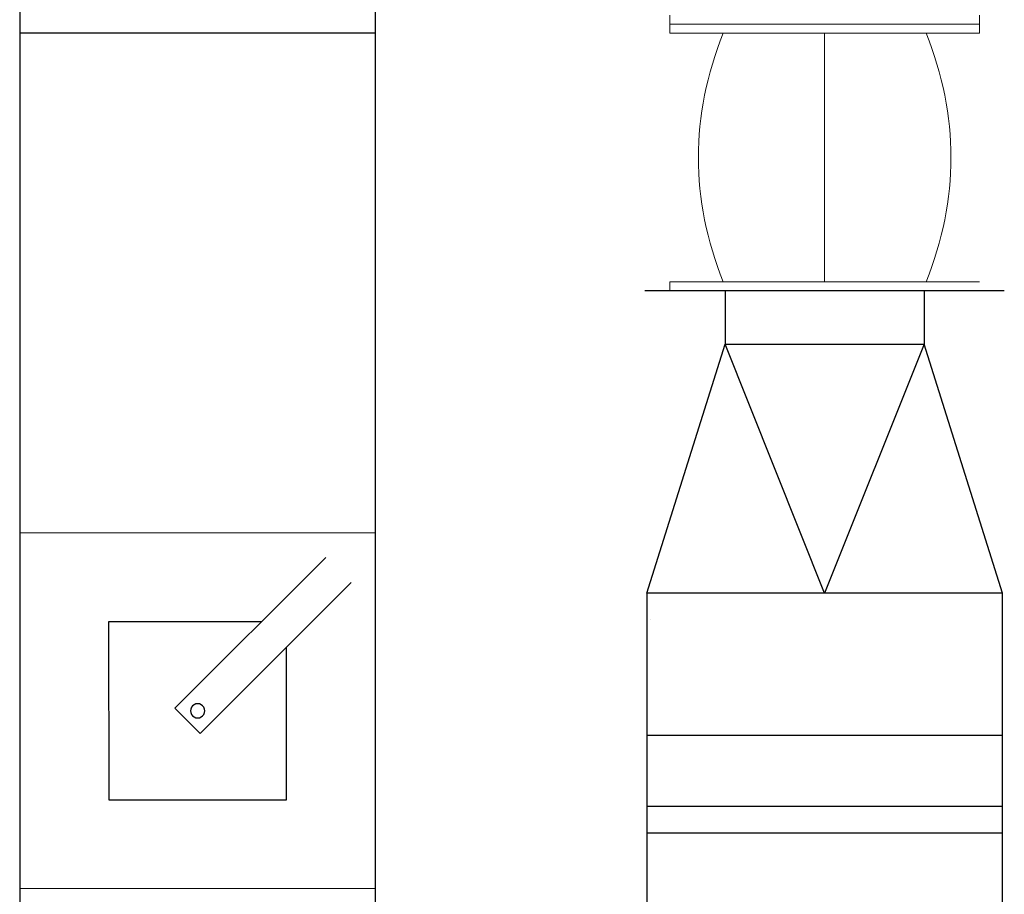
# Model space of a CAD drawing. Header units: millimetres. Extents: x -374129 to 1163271, y -112652 to 695637.
# Tile 42 of 230: x 9350 to 9903, y -33319 to -32827. Entities that reach past the tile are written whole.
import ezdxf

# ---------------------------------------------------------------- set-up
doc = ezdxf.new("R2010")
doc.units = ezdxf.units.MM
doc.layers.add('KRT_technologia', color=30, linetype='Continuous')

# ---------------------------------------------------------------- blocks, each defined once
blk = doc.blocks.new('sys napowietrzania')
at = {"layer": 'KRT_technologia', "linetype": 'ByBlock', "lineweight": -2}
for p, q in [((10369.86, -681.76, 904.27), (10369.87, -1027.89, 904.27)), ((10569.87, -1027.89, 904.27), (10569.87, -681.76, 904.27)), ((10766.4, -891.76, -2050), (10766.4, -921.76, -2050)), ((10878.4, -891.76, -2050), (10878.4, -921.76, -2050)), ((10457.16, -1126.52, 904.27), (10541.99, -1041.65, 904.27)), ((10556.14, -1055.79, 904.27), (10471.3, -1140.66, 904.27)), ((10722.4, -1061.76, -2050), (10722.4, -1236.76, -2050)), ((10922.4, -1236.76, -2050), (10922.4, -1061.76, -2050)), ((10505.73, -1077.93, 904.27), (10419.88, -1077.94, 904.27)), ((10419.88, -1077.94, 904.27), (10419.9, -1177.94, 904.27)), ((10519.9, -1177.92, 904.27), (10519.88, -1092.07, 904.27)), ((10471.3, -1140.66, 904.27), (10457.16, -1126.52, 904.27)), ((10419.9, -1177.94, 904.27), (10519.9, -1177.92, 904.27))]:
    blk.add_line(p, q, dxfattribs=at)
at = {"layer": 'KRT_technologia', "lineweight": 13}
for p, q in [((10735.4, -736.76, -3070), (10735.4, -746.76, -3070)), ((10909.4, -736.76, -3070), (10909.4, -746.76, -3070)), ((10909.4, -741.76, -3070), (10735.4, -741.76, -3070)), ((10909.4, -746.76, -3070), (10735.4, -746.76, -3070)), ((10822.4, -746.76, -3070), (10822.4, -886.76, -3070)), ((10735.4, -891.76, -3070), (10735.4, -886.76, -3070)), ((10909.4, -886.76, -3070), (10735.4, -886.76, -3070)), ((10909.4, -891.76, -3070), (10735.4, -891.76, -3070))]:
    blk.add_line(p, q, dxfattribs=at)
at = {"layer": 'KRT_technologia', "linetype": 'Continuous', "lineweight": -2}
for p, q in [((10569.87, -746.89, 904.27), (10369.87, -746.89, 904.27)), ((10923.4, -891.76, -2050), (10721.4, -891.76, -2050)), ((10569.87, -1027.91, 904.27), (10369.87, -1027.95, 904.27)), ((10922.4, -1141.76, -2050), (10722.4, -1141.76, -2050)), ((10569.91, -1227.91, 904.27), (10369.91, -1227.95, 904.27))]:
    blk.add_line(p, q, dxfattribs=at)
at = {"layer": 'KRT_technologia', "linetype": 'Continuous', "lineweight": -3}
for p, q in [((10722.4, -1061.76, -2050), (10766.4, -921.76, -2050)), ((10822.4, -1061.76, -2050), (10766.4, -921.76, -2050)), ((10766.4, -921.76, -2050), (10878.4, -921.76, -2050)), ((10878.4, -921.76, -2050), (10822.4, -1061.76, -2050)), ((10922.4, -1061.76, -2050), (10878.4, -921.76, -2050)), ((10922.4, -1061.76, -2050), (10722.4, -1061.76, -2050)), ((10922.4, -1181.76, -2050), (10722.4, -1181.76, -2050)), ((10922.4, -1196.76, -2050), (10722.4, -1196.76, -2050))]:
    blk.add_line(p, q, dxfattribs=at)
at = {"layer": 'KRT_technologia', "linetype": 'ByBlock', "lineweight": -2, "extrusion": (2.51524e-20, -1.22465e-16, -1)}
for p, q in [((10369.87, -1027.95, 904.27), (10369.93, -1362.95, 904.27)), ((10569.93, -1362.91, 904.27), (10569.87, -1027.91, 904.27))]:
    blk.add_line(p, q, dxfattribs=at)
at = {"layer": 'KRT_technologia', "linetype": 'Continuous', "lineweight": -3}
blk.add_ellipse((10804.43, -1081.01, -3371.12), major_axis=(80, 0), ratio=0.92388, start_param=3.078229, end_param=3.07825, dxfattribs=at)
at = {"layer": 'KRT_technologia', "linetype": 'ByBlock', "lineweight": -2}
for major_axis in [(0, 4), (0, -4)]:
    blk.add_ellipse((10469.89, -1127.93, 904.27), major_axis=major_axis, ratio=1, start_param=0, end_param=3.141593, dxfattribs=at)
at = {"layer": 'KRT_technologia', "lineweight": 13}
for points in [[(10765.4, -746.76, -3070), (10756.06, -770.1, -3070), (10751.4, -793.43, -3070), (10751.4, -840.1, -3070), (10756.06, -863.43, -3070), (10765.4, -886.76, -3070)], [(10879.4, -746.76, -3070), (10888.73, -770.1, -3070), (10893.4, -793.43, -3070), (10893.4, -840.1, -3070), (10888.73, -863.43, -3070), (10879.4, -886.76, -3070)]]:
    blk.add_open_spline(points, degree=3, knots=[0, 0, 0, 0, 0.5, 0.5, 1, 1, 1, 1], dxfattribs=at)

msp = doc.modelspace()

# ---------------------------------------------------------------- block references
msp.add_blockref('sys napowietrzania', (-1019.98, -32087.66, 3070))

doc.saveas('drawing.dxf')
